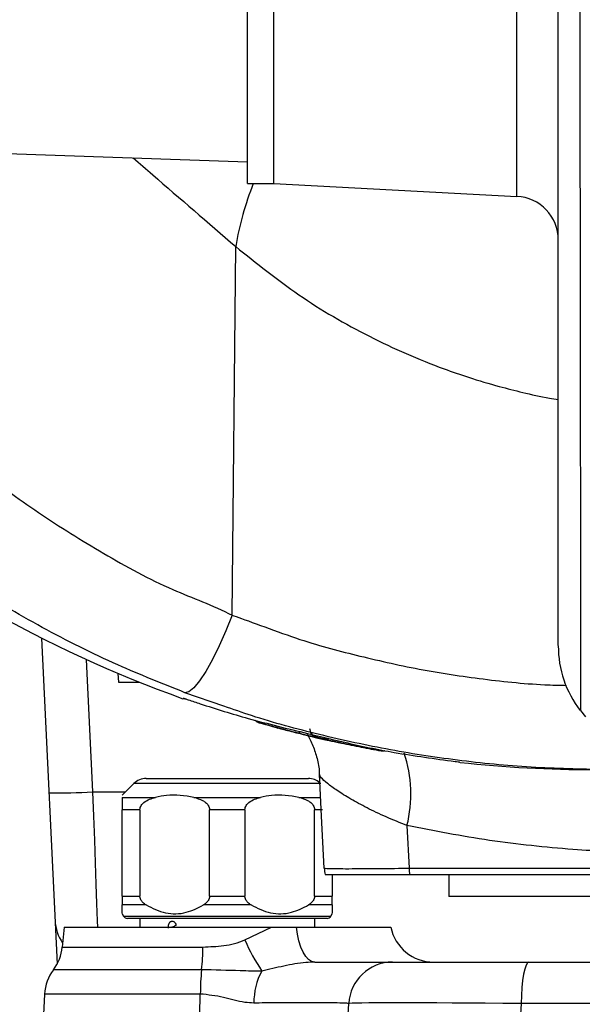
# Model space of a CAD drawing. Extents: x 0 to 16820, y 0 to 11880.
# Tile 19 of 84: x 8386 to 8451, y 6182 to 6295. Entities that reach past the tile are written whole.
import ezdxf

# ---------------------------------------------------------------- set-up
doc = ezdxf.new("R2010")
doc.units = 0
doc.header["$LTSCALE"] = 20
doc.layers.get('0').update_dxf_attribs({"linetype": 'CONTINUOUS'})
doc.styles.add('SLDTEXTSTYLE0', font='TXT', dxfattribs={"width": 0.605})
doc.dimstyles.new('SLDDIMSTYLE1', dxfattribs={"dimtxt": 100, "dimasz": 100, "dimexe": 0, "dimexo": 0.0625, "dimgap": 25, "dimtad": 1, "dimdec": 4, "dimlfac": 20, "dimzin": 12, "dimtxsty": 'SLDTEXTSTYLE0', "dimsah": 1, "dimcen": 0.09, "dimadec": 1, "dimazin": 3, "dimtfac": 1, "dimtofl": 0, "dimtmove": 0, "dimatfit": 3, "dimtolj": 1, "dimtzin": 12})

# ---------------------------------------------------------------- blocks, each defined once
blk = doc.blocks.new('_D_3')
at = {"color": 7, "linetype": 'CONTINUOUS'}
for p, q in [((8406, 6401.82), (13085.4, 6401.82)), ((4232.76, 5673.02), (3718.3, 5582.3))]:
    blk.add_line(p, q, dxfattribs=at)
blk.add_arc((8366, 6401.82), 4689.4, 190, 0, dxfattribs=at)
for points in [[(13055.4, 6401.82), (13039.33, 6301.99), (13069.33, 6301.67)], [(3747.84, 5587.51), (3751.51, 5486.46), (3781, 5491.99)]]:
    blk.add_solid(points, dxfattribs=at)
at = {"color": 7, "linetype": 'CONTINUOUS', "insert": (8621.93, 1846.3), "char_height": 100, "attachment_point": 1, "rotation": 5, "style": 'SLDTEXTSTYLE0'}
blk.add_mtext('170°', dxfattribs=at)

msp = doc.modelspace()

# ---------------------------------------------------------------- linework, layer by layer
at = {"color": 7, "linetype": 'CONTINUOUS'}
for p, q in [((8412.4969294, 6275.8197932), (8412.4969294, 6527.8197972)), ((8415.4969281, 6275.8197932), (8415.4969281, 6527.8197972)), ((8347.6740116, 6280.5834635), (8412.4969294, 6278.3197983)), ((8412.4969294, 6275.8197932), (8415.4969281, 6275.8197932)), ((8415.4969281, 6275.8230416), (8443.2586072, 6274.3681221)), ((8388.9423938, 6223.8715141), (8390.7351712, 6186.5898965)), ((8397.6821838, 6219.8255061), (8397.7348892, 6218.8197969)), ((8397.7348892, 6218.8197969), (8400.1308953, 6218.8197969)), ((8405.1378904, 6216.9983236), (8405.1378941, 6216.9983982)), ((8450.524093, 6215.5891655), (8451.0972662, 6214.8735075)), ((8450.549194, 6215.6168519), (8450.5492015, 6215.6092672)), ((8415.8430746, 6213.6175631), (8415.9457808, 6213.5822324)), ((8420.2332063, 6212.5059067), (8420.366106, 6212.4650477)), ((8420.366106, 6212.4650477), (8421.2068295, 6212.2720926)), ((8420.8511909, 6212.3526631), (8420.4653589, 6212.4437986)), ((8399.4879959, 6207.23401), (8398.1737806, 6205.919802)), ((8400.9022092, 6207.8197895), (8419.4453521, 6207.8197895)), ((8398.1737806, 6194.3556963), (8398.1737806, 6204.241365)), ((8400.1935957, 6204.241365), (8400.1935957, 6194.3556963)), ((8408.1539674, 6194.3556963), (8408.1539674, 6204.241365)), ((8412.1935939, 6204.241365), (8412.1935939, 6194.3556963)), ((8420.1539656, 6194.3556963), (8420.1539656, 6204.241365)), ((8422.1737808, 6196.819797), (8422.1737808, 6194.3556963)), ((8435.4969276, 6196.819797), (8435.4969276, 6194.3197994)), ((8460.4969261, 6194.3197994), (8435.4969276, 6194.3197994)), ((8398.1737806, 6192.3475562), (8398.3341431, 6192.0697986)), ((8410.1737788, 6191.8198018), (8398.767156, 6191.8198018)), ((8400.1737809, 6191.8198018), (8400.1737809, 6190.8197998)), ((8421.5804053, 6191.8198018), (8410.1737788, 6191.8198018)), ((8420.1737804, 6190.8197998), (8420.1737804, 6191.8198018)), ((8422.0134182, 6192.0697986), (8422.1737808, 6192.3475562)), ((8391.523735, 6190.8197998), (8391.3246946, 6188.544765)), ((8391.523735, 6190.8197998), (8415.2194833, 6190.8197998)), ((8415.2194833, 6190.8197998), (8418.0985926, 6190.8197998)), ((8418.0985926, 6190.8197998), (8428.8564561, 6190.8197998)), ((8429.0561987, 6186.8197916), (8444.6414946, 6186.8197916)), ((8444.6414946, 6186.8197916), (8457.8957347, 6186.8197916)), ((8389.2970266, 6183.1714807), (8389.1737809, 6180.8197944)), ((8423.9969267, 6180.8197944), (8424.0630506, 6182.0814757))]:
    msp.add_line(p, q, dxfattribs=at)
at = {"color": 8, "linetype": 'CONTINUOUS'}
for p, q in [((8443.2586072, 6274.3681221), (8443.2586072, 6523.2719703)), ((8410.7187478, 6226.4704554), (8411.1421717, 6268.6268984)), ((8394.0600542, 6221.4139698), (8394.787026, 6206.2962501)), ((8409.8001396, 6216.0837798), (8405.3339971, 6217.6225929)), ((8405.1378941, 6216.9983982), (8405.1379761, 6217.0006631)), ((8405.1379761, 6217.0006631), (8405.3320674, 6216.9525026)), ((8413.8226969, 6214.1935079), (8413.8228273, 6214.1870855)), ((8415.9608757, 6213.578075), (8415.8518216, 6213.6145084)), ((8421.2044341, 6212.3590706), (8420.3638373, 6212.5542758)), ((8421.26291, 6212.2758923), (8421.206416, 6212.2870086)), ((8427.7508272, 6210.9748571), (8427.7506782, 6210.9790294)), ((8410.1737788, 6207.23401), (8399.4879959, 6207.23401)), ((8420.8595654, 6207.23401), (8410.1737788, 6207.23401)), ((8394.787026, 6206.2962501), (8398.5502398, 6206.2962501)), ((8398.1737806, 6205.6555747), (8401.9810198, 6205.6555747)), ((8406.3665433, 6205.6555747), (8413.981018, 6205.6555747)), ((8418.3665415, 6205.6555747), (8420.8559593, 6205.6555747)), ((8400.1935957, 6204.241365), (8398.1737806, 6204.241365)), ((8412.1935939, 6204.241365), (8408.1539674, 6204.241365)), ((8421.0382303, 6204.241365), (8420.1539656, 6204.241365)), ((8430.7082457, 6202.4363874), (8430.964881, 6197.5581197)), ((8398.1737806, 6194.3556963), (8400.1935957, 6194.3556963)), ((8408.1539674, 6194.3556963), (8412.1935939, 6194.3556963)), ((8420.1539656, 6194.3556963), (8422.1737808, 6194.3556963)), ((8400.8979587, 6193.3556943), (8398.1737806, 6193.3556943)), ((8412.8979607, 6193.3556943), (8407.4496007, 6193.3556943)), ((8422.1737808, 6193.3556943), (8419.4496026, 6193.3556943)), ((8398.3341431, 6192.0697986), (8422.0134182, 6192.0697986)), ((8412.1961756, 6189.3475799), (8415.2194833, 6190.8197998)), ((8391.3246946, 6188.544765), (8407.3931178, 6188.544765)), ((8407.2444526, 6185.945168), (8390.3169477, 6185.945168)), ((8407.0939919, 6183.1714807), (8389.2970266, 6183.1714807)), ((8407.0219597, 6180.8197944), (8407.0939919, 6183.1714807)), ((8443.749742, 6182.0814757), (8443.6836256, 6180.8197944)), ((8457.0039822, 6182.0814757), (8443.749742, 6182.0814757))]:
    msp.add_line(p, q, dxfattribs=at)
at = {"color": 8, "linetype": 'CONTINUOUS', "flags": 128}
for points in [[(8410.7187478, 6226.4704554), (8410.0066287, 6224.6747611), (8409.2493964, 6222.9661046), (8408.4754748, 6221.4086352), (8407.7139212, 6220.0608103), (8406.9933122, 6218.9732341), (8406.3407047, 6218.186736), (8405.7805924, 6217.7308051), (8405.3339971, 6217.6225929)], [(8394.787026, 6206.2962501), (8394.8877597, 6203.5031913), (8394.9861391, 6200.7754295), (8395.080225, 6198.1666385), (8395.1681698, 6195.7281826), (8395.2482393, 6193.5080884), (8395.3188578, 6191.5500163), (8395.3451937, 6190.8197998)], [(8420.1766415, 6186.8197916), (8419.8153554, 6186.8928669), (8419.4646342, 6187.1099769), (8419.1347225, 6187.4647437), (8418.8352687, 6187.9468112), (8418.5750237, 6188.5420977), (8418.3615943, 6189.2331837), (8418.2012206, 6189.9998932), (8418.0985926, 6190.8197998)], [(8444.6414946, 6186.8197916), (8444.473022, 6186.7299972), (8444.3105994, 6186.4638476), (8444.1600604, 6186.0308795), (8444.0268142, 6185.4466645), (8443.9156441, 6184.7321837), (8443.8305436, 6183.9130966), (8443.7745748, 6183.0188183), (8443.749742, 6182.0814757)]]:
    msp.add_lwpolyline(points, dxfattribs=at)
at = {"color": 7, "linetype": 'CONTINUOUS', "flags": 128}
for points in [[(8405.4924971, 6216.871932), (8405.3447371, 6216.8796806), (8405.1185226, 6216.9358282)], [(8421.4464663, 6212.2476099), (8421.422617, 6212.247446), (8421.2068295, 6212.2720926)], [(8421.2599261, 6197.5581197), (8420.947784, 6203.5141437), (8420.6974147, 6208.2914709)]]:
    msp.add_lwpolyline(points, dxfattribs=at)
at = {"color": 7, "linetype": 'CONTINUOUS'}
for centre, radius, start, end in [((8365.9969283, 6401.8197952), 4157, 190, 170), ((8365.9969283, 6401.8197952), 1594, 190, 170), ((8442.9969283, 6269.3749724), 5, 0, 87), ((8452.0924194, 6348.8197952), 140, 229.899092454, 250.392931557), ((8459.9969107, 6222.925086), 11.9999793, 179.737626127, 217.693392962), ((8414.0969047, 6215.1486999), 0.9999104, 222.693501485, 254.091494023), ((8420.5929079, 6213.4850059), 0.99999, 183.000908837, 233.936959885), ((8427.9255486, 6211.9594592), 1, 259.937391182, 285.689821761), ((8452.0924194, 6348.8197952), 140, 263.724683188, 270), ((8400.9022077, 6205.8197952), 2, 90, 135), ((8419.4453535, 6205.8197952), 2, 49.159715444, 90), ((8426.2530724, 6197.8197952), 5, 183, 191.536959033), ((8395.4894561, 6191.8197952), 5, 182.753085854, 214.403493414), ((8398.7671563, 6192.3197952), 0.5, 210, 270), ((8421.5804049, 6192.3197952), 0.5, 270, 330), ((8402.5997087, 6194.2605705), 3.6544232, 291.604481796, 298.071351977), ((8433.7554365, 6191.8197952), 5, 191.536959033, 270), ((8386.3437218, 6188.980537), 5, 322.621764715, 355), ((8394.2901747, 6182.9097968), 5, 142.621764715, 177), ((8429.0561978, 6181.8197952), 5, 90, 177)]:
    msp.add_arc(centre, radius, start, end, dxfattribs=at)
at = {"color": 8, "linetype": 'CONTINUOUS'}
for centre, radius, start, end in [((8445.5643505, 6262.8895876), 34.8970361, 158.252034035, 170.537222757), ((8414.0970683, 6215.1553183), 1.0001795, 223.274500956, 254.078378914), ((8615.7235464, 6163.9782787), 203.3604305, 165.998176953, 166.056145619), ((8420.5929804, 6213.5276258), 0.9999584, 183.001155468, 256.752810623), ((8420.593078, 6213.485433), 1.0004354, 233.943485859, 256.817494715), ((8531.02635, 6186.6378133), 113.6567409, 166.745531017, 166.819236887), ((8520.1825109, 6189.825985), 101.5105887, 167.094314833, 167.174781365), ((8421.427622, 6213.3341142), 1.0002614, 257.107085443, 287.555330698), ((8421.4275988, 6213.2926329), 0.9999776, 257.171510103, 285.185050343), ((8427.9255079, 6211.9645319), 1.00089, 259.940298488, 286.119128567), ((8427.9255569, 6211.959503), 1.000029, 259.937368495, 286.532137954), ((8416.4731929, 6206.0100086), 14.6767673, 345.907485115, 18.696585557), ((8391.2448038, 6254.008594), 47.8436526, 268.260864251, 274.245918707), ((8444.8473136, 6197.8116178), 13.8847469, 181.046124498, 184.096263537), ((8401.8179769, 6196.1290298), 5.6795832, 290.726967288, 291.996421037), ((8433.205274, 6198.4128192), 22.8814506, 203.339768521, 213.446325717), ((8380.4708875, 6188.7803379), 26.923261, 353.955226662, 359.498667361), ((8434.4577575, 6183.0780373), 27.3639252, 173.985637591, 179.804343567), ((8421.0473719, 6182.1617339), 7.8316606, 152.305276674, 180.162546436)]:
    msp.add_arc(centre, radius, start, end, dxfattribs=at)
msp.add_ellipse((8448.0822724, 6181.8197952), major_axis=(24.0192248, -0.2615977), ratio=0.0090780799, start_param=1.752265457, end_param=3.1412159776, dxfattribs=at)
for points, knots in [([(8449.7205256, 6886.3413928), (8449.7210341, 6886.3385147), (8449.7243327, 6886.3198451), (8449.7392388, 6885.8080331), (8449.769823, 6884.6063243), (8449.8070307, 6882.6033474), (8449.8412805, 6879.9878892), (8449.8771156, 6876.6517782), (8449.9136471, 6872.6132023), (8449.9512138, 6867.8805812), (8449.9897208, 6862.5025412), (8450.0285514, 6856.524833), (8450.0673153, 6849.9815754), (8450.1054581, 6842.8938167), (8450.1423262, 6835.3186696), (8450.1774023, 6827.3268759), (8450.2096543, 6819.0170338), (8450.2397736, 6810.3804114), (8450.2669193, 6801.4939107), (8450.2886386, 6792.4437293), (8450.3039154, 6783.3146966), (8450.3125081, 6761.4894697), (8450.3001787, 6693.5614274), (8450.3076296, 6598.5992721), (8450.3090428, 6513.2824129), (8450.3060349, 6471.1235612), (8450.3030553, 6453.0646091), (8450.3030798, 6434.9943102), (8450.3086353, 6416.9024508), (8450.3244052, 6399.5955502), (8450.3453813, 6383.0929097), (8450.3640745, 6367.5159873), (8450.383005, 6352.1785501), (8450.4015783, 6337.2087962), (8450.4195956, 6322.7100302), (8450.4367939, 6308.7561393), (8450.4531035, 6295.4554494), (8450.4683493, 6282.9165267), (8450.4824971, 6271.2411509), (8450.4955962, 6260.4760239), (8450.5074355, 6250.7049636), (8450.5179188, 6242.0148242), (8450.5268698, 6234.4906748), (8450.5343837, 6228.1441687), (8450.5404157, 6223.0206214), (8450.5446383, 6219.4538337), (8450.5473761, 6217.2036507), (8450.5490339, 6215.7921836), (8450.5491389, 6215.6772525), (8450.549194, 6215.6168519)], [0, 0, 0, 0, 0.00247169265, 0.01603312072, 0.02958798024, 0.04042775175, 0.05130651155, 0.06218502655, 0.07302469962, 0.0838446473, 0.09470279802, 0.10556108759, 0.11638088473, 0.12724629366, 0.13815093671, 0.14905549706, 0.15992091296, 0.17070113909, 0.18151522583, 0.19237564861, 0.20325285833, 0.21408620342, 0.26992211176, 0.44443552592, 0.55141168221, 0.57282048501, 0.59424358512, 0.61565788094, 0.63704955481, 0.65843198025, 0.67695324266, 0.69554077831, 0.71412818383, 0.73264935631, 0.75116919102, 0.76975520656, 0.78834144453, 0.80686126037, 0.82539735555, 0.84399963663, 0.86260210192, 0.88113818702, 0.89967684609, 0.91828181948, 0.93688695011, 0.95542566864, 0.96976890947, 0.98411243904, 1, 1, 1, 1]), ([(8375.2790004, 6248.8579749), (8377.3939237, 6246.9801292), (8381.6349392, 6243.214521), (8388.5900578, 6238.0983533), (8396.0228304, 6233.4878733), (8403.387034, 6229.4043715), (8408.5002387, 6227.6536614), (8410.7187292, 6226.4704653), (8410.7187478, 6226.4704554)], [0, 0, 0, 0, 0.2039653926, 0.4090079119, 0.6176299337, 0.8275944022, 0.9999985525, 1, 1, 1, 1]), ([(8405.3339971, 6217.6225929), (8402.7678732, 6218.6478131), (8397.1896047, 6220.8764482), (8388.9602766, 6225.0001779), (8380.6277116, 6229.9341037), (8372.6304652, 6235.4665061), (8367.6772452, 6239.6397852), (8365.1937513, 6241.7322247)], [0, 0, 0, 0, 0.1734856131, 0.377124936, 0.581968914, 0.79040349, 1, 1, 1, 1]), ([(8410.7187478, 6226.4704554), (8410.7187652, 6226.4704504), (8411.6916258, 6226.1924922), (8418.066428, 6223.694577), (8424.3100112, 6222.0202685), (8431.6816683, 6220.3098587), (8438.9707847, 6219.1924919), (8444.7740413, 6218.5591297), (8448.1172867, 6218.4769938), (8448.9499791, 6218.4565364)], [0, 0, 0, 0, 0.00000330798, 0.18511946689, 0.37101813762, 0.55830112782, 0.74649082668, 0.93685921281, 1, 1, 1, 1]), ([(8405.1379761, 6217.0006631), (8405.1398656, 6217.0008136), (8405.1475473, 6217.0014255), (8405.2451362, 6216.9699485), (8405.3187197, 6216.9462143)], [0, 0, 0, 0, 0.2459842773, 1, 1, 1, 1]), ([(8418.3556749, 6212.9822372), (8417.4046493, 6213.2246949), (8415.8889815, 6213.6111044), (8414.3835323, 6214.0354307), (8413.8226969, 6214.1935079)], [0, 0, 0, 0, 0.6274630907, 1, 1, 1, 1]), ([(8419.5942892, 6213.4326546), (8419.5943047, 6213.4389155), (8419.5943357, 6213.451437), (8419.5943742, 6213.4673271), (8419.5943935, 6213.4752719)], [0, 0, 0, 0, 0.5000096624, 1, 1, 1, 1]), ([(8420.0898645, 6212.5502823), (8420.1527411, 6212.5349117), (8420.3297494, 6212.4916408), (8420.3516135, 6212.4849219), (8420.3657111, 6212.4805896)], [0, 0, 0, 0, 0.35521839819, 1, 1, 1, 1]), ([(8420.3649251, 6212.5113605), (8420.3598117, 6212.5115826), (8420.3469167, 6212.5121426), (8420.2167183, 6212.5406865), (8420.138148, 6212.5579117)], [0, 0, 0, 0, 0.3965337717, 1, 1, 1, 1]), ([(8420.3638373, 6212.5542758), (8420.3640391, 6212.5462814), (8420.3644427, 6212.5302926), (8420.3647643, 6212.5176712), (8420.3649251, 6212.5113605)], [0, 0, 0, 0, 0.5000035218, 1, 1, 1, 1]), ([(8420.3657111, 6212.4805896), (8420.3657974, 6212.477176), (8420.36597, 6212.4703488), (8420.3660607, 6212.4668147), (8420.366106, 6212.4650477)], [0, 0, 0, 0, 0.5000012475, 1, 1, 1, 1]), ([(8421.2055704, 6212.3176156), (8421.2054024, 6212.32372), (8421.2050665, 6212.3359286), (8421.2046449, 6212.3513567), (8421.2044341, 6212.3590706)], [0, 0, 0, 0, 0.5000099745, 1, 1, 1, 1]), ([(8421.5530133, 6212.231025), (8421.463548, 6212.2521651), (8421.2528998, 6212.3019402), (8421.2228548, 6212.311891), (8421.2055704, 6212.3176156)], [0, 0, 0, 0, 0.4247145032, 1, 1, 1, 1]), ([(8421.206416, 6212.2870086), (8421.207948, 6212.2873239), (8421.2101028, 6212.2877673), (8421.2907924, 6212.2705092), (8421.3141141, 6212.2655211)], [0, 0, 0, 0, 0.7109702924, 1, 1, 1, 1]), ([(8421.2068295, 6212.2720926), (8421.206782, 6212.2737925), (8421.206687, 6212.2771925), (8421.2065063, 6212.2837366), (8421.206416, 6212.2870086)], [0, 0, 0, 0, 0.4999988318, 1, 1, 1, 1]), ([(8427.7506782, 6210.9790294), (8426.9930341, 6211.1168233), (8425.4779516, 6211.3923736), (8423.9701476, 6211.7053115), (8423.216348, 6211.8617593)], [0, 0, 0, 0, 0.5000678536, 1, 1, 1, 1]), ([(8436.7901025, 6209.683582), (8436.7903982, 6209.6809835), (8436.7918608, 6209.668128), (8436.7924037, 6209.6633548), (8436.7928369, 6209.6595465)], [0, 0, 0, 0, 0.2021381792, 1, 1, 1, 1]), ([(8430.7082457, 6202.4363874), (8429.9034526, 6202.7580282), (8428.2727622, 6203.4097443), (8426.1206171, 6204.4446635), (8424.2250146, 6205.4766815), (8422.6986547, 6206.4344979), (8421.5590416, 6207.2728232), (8420.8415009, 6207.9305154), (8420.7438762, 6208.1750783), (8420.6974147, 6208.2914709)], [0, 0, 0, 0, 0.1452291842, 0.2942667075, 0.4385518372, 0.5868137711, 0.7257906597, 0.869498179, 1, 1, 1, 1]), ([(8457.9694359, 6199.3525474), (8457.969416, 6199.3525474), (8455.0229322, 6199.3525471), (8449.3370951, 6199.6613158), (8440.0998631, 6200.5885307), (8433.8387445, 6201.8204431), (8430.7082457, 6202.4363874)], [0, 0, 0, 0, 0.0000020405, 0.3026076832, 0.6513105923, 1, 1, 1, 1]), ([(8421.2599261, 6197.5581197), (8421.3167922, 6197.5471247), (8421.4218712, 6197.5268078), (8422.2040973, 6197.5093854), (8423.3003265, 6197.5009465), (8424.7801243, 6197.5018735), (8426.9827659, 6197.5138281), (8429.1565053, 6197.5352492), (8430.7177653, 6197.5549945), (8430.964881, 6197.5581197)], [0, 0, 0, 0, 0.164297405, 0.3035940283, 0.4428924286, 0.5822979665, 0.7217022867, 0.9559511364, 1, 1, 1, 1]), ([(8430.964881, 6197.5581197), (8433.5856242, 6197.5581197), (8439.394732, 6197.5581197), (8448.406019, 6197.5581197), (8454.8031066, 6197.5581197), (8458.0016, 6197.5581197)], [0, 0, 0, 0, 0.2912787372, 0.6456449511, 1, 1, 1, 1]), ([(8407.3931178, 6188.544765), (8408.1861572, 6188.577229), (8409.3915436, 6188.6265729), (8411.0146316, 6188.9069879), (8411.7986529, 6189.1993457), (8412.1961756, 6189.3475799)], [0, 0, 0, 0, 0.4866781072, 0.739730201, 1, 1, 1, 1]), ([(8414.1129343, 6185.8015804), (8413.7182973, 6185.7968649), (8412.9191211, 6185.7873157), (8410.6102931, 6185.865057), (8408.7144277, 6185.9101809), (8407.2444526, 6185.945168)], [0, 0, 0, 0, 0.1797516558, 0.3640135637, 1, 1, 1, 1]), ([(8420.1766415, 6186.8197916), (8419.8407861, 6186.8084258), (8418.652588, 6186.7682153), (8416.6101251, 6186.3751549), (8414.9506312, 6185.9939892), (8414.1129343, 6185.8015804)], [0, 0, 0, 0, 0.1632718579, 0.5776274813, 1, 1, 1, 1]), ([(8413.2157428, 6182.1395157), (8412.8758839, 6182.1552421), (8411.7293399, 6182.2082963), (8409.7565388, 6182.8803481), (8407.9859371, 6183.0739522), (8407.0939919, 6183.1714807)], [0, 0, 0, 0, 0.1729184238, 0.583355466, 1, 1, 1, 1]), ([(8424.0630506, 6182.0814757), (8424.0527927, 6182.0867445), (8424.0186704, 6182.1042709), (8423.5739138, 6182.128801), (8422.5077042, 6182.1508665), (8420.9013501, 6182.1632982), (8418.8283211, 6182.1662525), (8416.326108, 6182.159163), (8414.3600698, 6182.1478), (8413.2895655, 6182.1400502), (8413.2157428, 6182.1395157)], [0, 0, 0, 0, 0.0660654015, 0.2197633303, 0.373462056, 0.5271558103, 0.6808508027, 0.8347268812, 0.9886026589, 1, 1, 1, 1])]:
    msp.add_open_spline(points, degree=3, knots=knots, dxfattribs=at)
at = {"color": 7, "linetype": 'CONTINUOUS'}
for points, knots in [([(8447.9969306, 6223.0139969), (8447.9969306, 6223.0711249), (8447.9969306, 6223.1797191), (8447.9969306, 6224.5317055), (8447.9969306, 6226.677738), (8447.9969306, 6230.0446297), (8447.9969306, 6234.8878047), (8447.9969306, 6240.9890603), (8447.9969306, 6248.2421218), (8447.9969306, 6256.5312322), (8447.9969306, 6265.8168835), (8447.9969306, 6276.1860498), (8447.9969306, 6287.4441639), (8447.9969306, 6299.4294493), (8447.9969306, 6312.0976908), (8447.9969306, 6325.5625421), (8447.9969306, 6339.5517191), (8447.9969306, 6353.8857789), (8447.9969306, 6368.522806), (8447.9969306, 6383.5761439), (8447.9969306, 6398.7297739), (8447.9969306, 6413.766563), (8447.9969306, 6433.5266297), (8447.9969306, 6468.1636404), (8447.9969306, 6537.4149233), (8447.9969306, 6626.8300034), (8447.9969306, 6706.7857236), (8447.9969306, 6752.3342737), (8447.9969306, 6771.0703319), (8447.9969306, 6782.4969439), (8447.9969306, 6791.7924638), (8447.9969306, 6800.4399086), (8447.9969306, 6808.6328149), (8447.9969306, 6816.429726), (8447.9969306, 6824.1060205), (8447.9969306, 6831.5945713), (8447.9969306, 6838.7486787), (8447.9969306, 6845.4445542), (8447.9969306, 6851.638406), (8447.9969306, 6857.29283), (8447.9969306, 6862.4153144), (8447.9969306, 6866.9128542), (8447.9969306, 6870.7597689), (8447.9969306, 6873.9383221), (8447.9969306, 6876.4489379), (8447.9969306, 6878.0791961), (8447.9969306, 6879.0288166), (8447.9969306, 6879.5125738), (8447.9969306, 6879.551853), (8447.9969306, 6879.5471382), (8447.9969306, 6879.5449434)], [0, 0, 0, 0, 0.0156631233, 0.0297738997, 0.0439446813, 0.0619320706, 0.0800441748, 0.098550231, 0.1171926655, 0.1351817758, 0.153295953, 0.1718042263, 0.1904486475, 0.2084304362, 0.2265368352, 0.2450366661, 0.2636722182, 0.2816635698, 0.2997797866, 0.3182904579, 0.3369376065, 0.3549210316, 0.3729561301, 0.4090265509, 0.4811673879, 0.6254490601, 0.7349967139, 0.7726681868, 0.7915038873, 0.8033060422, 0.8143209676, 0.8254100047, 0.8352901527, 0.8452331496, 0.8555965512, 0.8660327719, 0.8765457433, 0.8871349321, 0.8974986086, 0.9079352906, 0.9184493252, 0.9290394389, 0.9393957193, 0.9498250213, 0.9603310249, 0.9709133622, 0.9783777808, 0.9858695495, 0.9934220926, 1, 1, 1, 1]), ([(8399.4277431, 6278.7761836), (8400.1690237, 6278.1294093), (8404.0326053, 6274.7583986), (8407.964593, 6271.3674945), (8411.1421755, 6268.6271815)], [0, 0, 0, 0, 0.1918635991, 1, 1, 1, 1]), ([(8411.1421717, 6268.6268984), (8413.5017102, 6266.72937), (8418.2829636, 6262.8843113), (8426.3070417, 6258.2277951), (8432.9318884, 6255.3218464), (8437.9600475, 6253.5890063), (8440.9565387, 6252.6919611), (8444.0398201, 6251.9162802), (8446.289142, 6251.404837), (8447.6570742, 6251.1829387), (8447.9969306, 6251.1278091)], [0, 0, 0, 0, 0.221357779, 0.4485485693, 0.6739905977, 0.7455166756, 0.8336165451, 0.9000924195, 0.9751784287, 1, 1, 1, 1]), ([(8405.3187197, 6216.9462143), (8405.3248848, 6216.944187), (8405.4237729, 6216.9116691), (8405.5745932, 6216.8605616), (8405.7160107, 6216.8126403)], [0, 0, 0, 0, 0.062344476, 1, 1, 1, 1]), ([(8405.7160107, 6216.8126403), (8406.1706602, 6216.659931), (8408.4440915, 6215.8963229), (8412.9705987, 6214.5112873), (8417.0814032, 6213.5097276), (8419.3439869, 6212.9584698)], [0, 0, 0, 0, 0.1010337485, 0.5052096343, 1, 1, 1, 1]), ([(8453.8752822, 6208.8197915), (8451.0553087, 6208.8686284), (8445.4019814, 6208.9665339), (8437.0288393, 6209.7596333), (8428.7758696, 6211.0055122), (8420.7629229, 6212.7551758), (8414.4212845, 6214.4517341), (8410.8492377, 6215.7132707), (8409.8001396, 6216.0837798)], [0, 0, 0, 0, 0.18733320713, 0.37555527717, 0.55940917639, 0.74408878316, 0.924839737, 1, 1, 1, 1]), ([(8413.8228273, 6214.1870855), (8414.7685125, 6213.9228613), (8416.2744206, 6213.502111), (8417.7903766, 6213.1193107), (8418.3543375, 6212.9769026)], [0, 0, 0, 0, 0.627983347, 1, 1, 1, 1]), ([(8420.1812794, 6212.5108837), (8419.8080689, 6212.5981571), (8418.8853103, 6212.8139397), (8417.6317749, 6213.1305133), (8416.4925587, 6213.4289106), (8416.1527482, 6213.5242449), (8415.9608757, 6213.578075)], [0, 0, 0, 0, 0.19027616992, 0.47045555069, 0.70099518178, 1, 1, 1, 1]), ([(8418.3543375, 6212.9769026), (8418.5292597, 6212.9334447), (8418.9244887, 6212.8352534), (8419.483302, 6212.6982589), (8419.9090654, 6212.5947549), (8420.0473034, 6212.5607514), (8420.0898645, 6212.5502823)], [0, 0, 0, 0, 0.2489182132, 0.562419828, 0.8652763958, 1, 1, 1, 1]), ([(8420.138148, 6212.5579117), (8420.1262387, 6212.5604504), (8420.0381755, 6212.5792227), (8419.6629414, 6212.6656218), (8419.0603679, 6212.8081791), (8418.5905889, 6212.9242138), (8418.3556749, 6212.9822372)], [0, 0, 0, 0, 0.04844099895, 0.35819711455, 0.67906499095, 1, 1, 1, 1]), ([(8419.2978194, 6212.840542), (8419.3009013, 6212.836135), (8419.5608438, 6212.4644227), (8419.9915955, 6211.5422119), (8420.463245, 6210.0995174), (8420.6934902, 6208.977491), (8420.6827027, 6208.3648719), (8420.6814034, 6208.2910834)], [0, 0, 0, 0, 0.0036305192, 0.3062177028, 0.6260175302, 0.9549547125, 1, 1, 1, 1]), ([(8419.3439869, 6212.9584698), (8419.4503892, 6212.9339201), (8419.7320299, 6212.8689384), (8420.3006467, 6212.7349762), (8420.9866632, 6212.5724478), (8421.6574065, 6212.4131463), (8422.0116558, 6212.3277743), (8422.1887266, 6212.2851013)], [0, 0, 0, 0, 0.1346761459, 0.3564799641, 0.5739874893, 0.7870584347, 1, 1, 1, 1]), ([(8420.0898645, 6212.5502823), (8420.1683037, 6212.5309721), (8420.2881931, 6212.5014577), (8420.3033839, 6212.4973781), (8420.3086359, 6212.4959676)], [0, 0, 0, 0, 0.6542619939, 1, 1, 1, 1]), ([(8424.6791353, 6211.5351854), (8424.1709977, 6211.6372167), (8423.2028018, 6211.831625), (8421.7733699, 6212.142634), (8421.0219673, 6212.3137683), (8420.8511909, 6212.3526631)], [0, 0, 0, 0, 0.4604739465, 0.8773782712, 1, 1, 1, 1]), ([(8421.2604551, 6212.2767119), (8421.261111, 6212.2765987), (8421.2631353, 6212.2762493), (8421.2935686, 6212.2699103), (8421.3141402, 6212.2656254)], [0, 0, 0, 0, 0.3240434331, 1, 1, 1, 1]), ([(8421.3141141, 6212.2655211), (8421.367907, 6212.2541803), (8421.4943222, 6212.227529), (8421.9350077, 6212.1316315), (8422.5344216, 6212.0019106), (8422.9898421, 6211.9050529), (8423.2177189, 6211.8565886)], [0, 0, 0, 0, 0.1977520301, 0.4647245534, 0.7321665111, 1, 1, 1, 1]), ([(8421.689452, 6212.3293577), (8421.6379079, 6212.3171321), (8421.5416851, 6212.2943092), (8421.4210124, 6212.29133), (8421.3477962, 6212.2958773), (8421.328919, 6212.2980587), (8421.3240905, 6212.2986166)], [0, 0, 0, 0, 0.4037519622, 0.7537253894, 0.9370068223, 1, 1, 1, 1]), ([(8423.216348, 6211.8617593), (8423.0619087, 6211.8947089), (8422.6806552, 6211.9760494), (8422.1259229, 6212.0987549), (8421.708602, 6212.1937185), (8421.5795617, 6212.2246593), (8421.5530133, 6212.231025)], [0, 0, 0, 0, 0.2331365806, 0.5755283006, 0.9126704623, 1, 1, 1, 1]), ([(8422.1887266, 6212.2851013), (8422.6590253, 6212.1729446), (8425.0107322, 6211.6121104), (8429.6758085, 6210.6510701), (8433.8827873, 6210.0744106), (8436.1966936, 6209.7572385)], [0, 0, 0, 0, 0.101110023, 0.5055959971, 1, 1, 1, 1]), ([(8423.2177189, 6211.8565886), (8423.9715227, 6211.7002697), (8425.4789245, 6211.3876746), (8426.9935953, 6211.1124504), (8427.7508272, 6210.9748571)], [0, 0, 0, 0, 0.5000683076, 1, 1, 1, 1]), ([(8424.8014143, 6211.5349768), (8424.7669917, 6211.5308515), (8424.7256034, 6211.5258913), (8424.6858294, 6211.5338466), (8424.6791353, 6211.5351854)], [0, 0, 0, 0, 0.8316989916, 1, 1, 1, 1]), ([(8425.8435084, 6211.3160191), (8425.793112, 6211.3239032), (8425.6944892, 6211.3393317), (8425.1051668, 6211.4513768), (8424.7406544, 6211.5230834), (8424.6791353, 6211.5351854)], [0, 0, 0, 0, 0.4648488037, 0.9096820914, 1, 1, 1, 1]), ([(8425.9391701, 6211.3117574), (8425.9154595, 6211.3101539), (8425.8832589, 6211.3079763), (8425.8518022, 6211.314341), (8425.8435084, 6211.3160191)], [0, 0, 0, 0, 0.7363392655, 1, 1, 1, 1]), ([(8436.1966936, 6209.7572385), (8436.2507691, 6209.7507135), (8436.4552922, 6209.7260348), (8436.678378, 6209.6992354), (8436.7185823, 6209.6934273), (8436.7315484, 6209.6915542)], [0, 0, 0, 0, 0.19582657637, 0.74064990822, 1, 1, 1, 1]), ([(8436.7315857, 6209.6918522), (8436.7382079, 6209.6909305), (8436.7458484, 6209.6898671), (8436.7416322, 6209.6905405), (8436.7410703, 6209.6906303)], [0, 0, 0, 0, 0.8667167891, 1, 1, 1, 1]), ([(8436.7928369, 6209.6595465), (8436.7928474, 6209.6594673), (8436.7931106, 6209.6574808), (8436.7923362, 6209.6642285), (8436.7915927, 6209.6707074)], [0, 0, 0, 0, 0.0398310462, 1, 1, 1, 1]), ([(8398.1737806, 6205.6555747), (8398.1737806, 6205.5671779), (8398.1737806, 6205.4345467), (8398.1737806, 6205.0933591), (8398.1737806, 6204.7953693), (8398.1737806, 6204.4989114), (8398.1737806, 6204.3223193), (8398.1737806, 6204.241365)], [0, 0, 0, 0, 0.4165570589, 0.6250056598, 0.8022090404, 0.9093277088, 1, 1, 1, 1]), ([(8400.1935957, 6204.241365), (8400.2021034, 6204.3295923), (8400.2190759, 6204.505602), (8400.3666612, 6204.7950699), (8400.7079288, 6205.1567756), (8401.2789158, 6205.4623161), (8401.7513856, 6205.5923664), (8401.9810198, 6205.6555747)], [0, 0, 0, 0, 0.0987950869, 0.1970919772, 0.3692389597, 0.6934317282, 1, 1, 1, 1]), ([(8406.3665433, 6205.6555747), (8405.3173567, 6205.8162923), (8403.8468523, 6206.0415487), (8402.3965496, 6205.7415329), (8401.9810198, 6205.6555747)], [0, 0, 0, 0, 0.7134874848, 1, 1, 1, 1]), ([(8406.3665433, 6205.6555747), (8406.7028707, 6205.5601678), (8407.1726473, 6205.4269051), (8407.7153374, 6205.0756652), (8407.9818671, 6204.796669), (8408.1307237, 6204.4997831), (8408.1465931, 6204.3233501), (8408.1539674, 6204.241365)], [0, 0, 0, 0, 0.4466967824, 0.6239387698, 0.8023698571, 0.9081649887, 1, 1, 1, 1]), ([(8412.1935939, 6204.241365), (8412.2021013, 6204.3295925), (8412.2190732, 6204.505603), (8412.366665, 6204.7950677), (8412.7079245, 6205.1567779), (8413.2789149, 6205.4623156), (8413.7513842, 6205.5923662), (8413.981018, 6205.6555747)], [0, 0, 0, 0, 0.0987951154, 0.197092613, 0.3692387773, 0.6934316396, 1, 1, 1, 1]), ([(8418.3665415, 6205.6555747), (8417.3173566, 6205.816292), (8415.8468532, 6206.0415482), (8414.3965492, 6205.741533), (8413.981018, 6205.6555747)], [0, 0, 0, 0, 0.7134868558, 1, 1, 1, 1]), ([(8418.3665415, 6205.6555747), (8418.702861, 6205.5601761), (8419.172615, 6205.4269284), (8419.7153482, 6205.0756536), (8419.9818676, 6204.7966706), (8420.1307268, 6204.4997833), (8420.1465929, 6204.3233501), (8420.1539656, 6204.241365)], [0, 0, 0, 0, 0.44670780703, 0.62393875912, 0.80237040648, 0.90816535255, 1, 1, 1, 1]), ([(8421.354094, 6196.819797), (8421.39581, 6196.819797), (8421.4792418, 6196.819797), (8422.1306015, 6196.819797), (8423.1604066, 6196.819797), (8424.56122, 6196.819797), (8426.3010184, 6196.819797), (8428.4245598, 6196.819797), (8430.0947431, 6196.819797), (8430.9980361, 6196.819797)], [0, 0, 0, 0, 0.1393851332, 0.2787697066, 0.4181198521, 0.5574720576, 0.6967235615, 0.8359776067, 1, 1, 1, 1]), ([(8430.9980361, 6196.819797), (8434.1190725, 6196.819797), (8443.11613, 6196.819797), (8452.1401672, 6196.819797), (8458.0338089, 6196.819797)], [0, 0, 0, 0, 0.3468952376, 1, 1, 1, 1]), ([(8398.1737806, 6194.3556963), (8398.1737806, 6194.29908), (8398.1737806, 6194.1612097), (8398.1737806, 6193.9115577), (8398.1737806, 6193.6073097), (8398.1737806, 6193.4486429), (8398.1737806, 6193.3556943)], [0, 0, 0, 0, 0.1255472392, 0.3057291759, 0.5932891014, 1, 1, 1, 1]), ([(8400.8979587, 6193.3556943), (8400.7688238, 6193.4424032), (8400.540826, 6193.5954946), (8400.3094133, 6193.8922614), (8400.2063648, 6194.1512578), (8400.1971574, 6194.2986727), (8400.1935957, 6194.3556963)], [0, 0, 0, 0, 0.3812498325, 0.6731266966, 0.8735576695, 1, 1, 1, 1]), ([(8408.1539674, 6194.3556963), (8408.1454741, 6194.2674364), (8408.1285302, 6194.0913613), (8407.9806762, 6193.8025005), (8407.7486671, 6193.551136), (8407.541346, 6193.4156504), (8407.4496007, 6193.3556943)], [0, 0, 0, 0, 0.1952895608, 0.3895954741, 0.7298789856, 1, 1, 1, 1]), ([(8412.8979607, 6193.3556943), (8412.768824, 6193.4424027), (8412.540824, 6193.5954925), (8412.3094148, 6193.8922624), (8412.2063683, 6194.151258), (8412.1971571, 6194.2986727), (8412.1935939, 6194.3556963)], [0, 0, 0, 0, 0.3812515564, 0.6731266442, 0.8735574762, 1, 1, 1, 1]), ([(8420.1539656, 6194.3556963), (8420.145472, 6194.2674366), (8420.1285275, 6194.0913623), (8419.9806801, 6193.8024982), (8419.7486648, 6193.5511382), (8419.5413462, 6193.4156508), (8419.4496026, 6193.3556943)], [0, 0, 0, 0, 0.19528984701, 0.38959490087, 0.72988062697, 1, 1, 1, 1]), ([(8422.1737808, 6193.3556943), (8422.1737808, 6193.4129591), (8422.1737808, 6193.5478111), (8422.1737808, 6193.8021868), (8422.1737808, 6194.0980702), (8422.1737808, 6194.274717), (8422.1737808, 6194.3556963)], [0, 0, 0, 0, 0.2585867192, 0.6089411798, 0.8207289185, 1, 1, 1, 1]), ([(8398.1737806, 6192.4294977), (8398.1737806, 6192.4055441), (8398.1737806, 6192.2939535), (8398.1737806, 6192.7562803), (8398.1737806, 6193.2290316), (8398.1737806, 6193.3556943)], [0, 0, 0, 0, 0.1667332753, 0.7767455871, 1, 1, 1, 1]), ([(8400.8979587, 6193.3556943), (8401.6233487, 6192.9907032), (8403.080828, 6192.2573502), (8405.4469874, 6192.3256887), (8406.8118906, 6193.0277004), (8407.4496007, 6193.3556943)], [0, 0, 0, 0, 0.3455088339, 0.6942086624, 1, 1, 1, 1]), ([(8412.8979607, 6193.3556943), (8413.6233541, 6192.9907041), (8415.0808485, 6192.2573487), (8417.4469587, 6192.3256812), (8418.811888, 6193.0277007), (8419.4496026, 6193.3556943)], [0, 0, 0, 0, 0.3455087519, 0.6942122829, 1, 1, 1, 1]), ([(8422.1737808, 6193.3556943), (8422.1737808, 6193.2290316), (8422.1737808, 6192.7562803), (8422.1737808, 6192.2939535), (8422.1737808, 6192.4055441), (8422.1737808, 6192.4294977)], [0, 0, 0, 0, 0.2232544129, 0.8332667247, 1, 1, 1, 1]), ([(8403.4640839, 6190.6903832), (8403.4536048, 6190.7692063), (8403.4327034, 6190.9264254), (8403.4842375, 6191.1609812), (8403.5687139, 6191.3273531), (8403.6651566, 6191.4218495), (8403.7475903, 6191.4707338), (8403.8366906, 6191.4985139), (8403.9288837, 6191.499123), (8404.0197221, 6191.4709111), (8404.1310903, 6191.4003329), (8404.2548976, 6191.2633608), (8404.2976497, 6191.112634), (8404.3193733, 6191.0360454)], [0, 0, 0, 0, 0.1253558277, 0.2500322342, 0.3766020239, 0.437248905, 0.4995272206, 0.5635303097, 0.6244638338, 0.6856851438, 0.750444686, 0.8731938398, 1, 1, 1, 1]), ([(8420.1766415, 6186.8197916), (8420.9432559, 6186.8197916), (8422.7493433, 6186.8197916), (8425.0943254, 6186.8197916), (8427.1084063, 6186.8197916), (8428.4412631, 6186.8197916), (8428.9992459, 6186.8197916), (8429.0430366, 6186.8197916), (8429.0561987, 6186.8197916)], [0, 0, 0, 0, 0.1427408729, 0.3362870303, 0.5298371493, 0.7233398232, 0.9168446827, 1, 1, 1, 1])]:
    msp.add_open_spline(points, degree=3, knots=knots, dxfattribs=at)

# ---------------------------------------------------------------- dimensions: what is measured, and where the dimension line sits
dim = msp.add_angular_dim_2l(base=(8774.7050665, 1730.2643988), line1=((4272.1510991, 5679.9643207), (6796.21337, 6125.0246)), line2=((7345.1676267, 6401.8197952), (8365.9969283, 6401.8197952)), dimstyle='SLDDIMSTYLE1', dxfattribs=at)
dim.commit()
dim.dimension.update_dxf_attribs({"geometry": '_D_3', "text_midpoint": (8774.7050665, 1730.2643988), "dimtype": 162})

doc.saveas('drawing.dxf')
